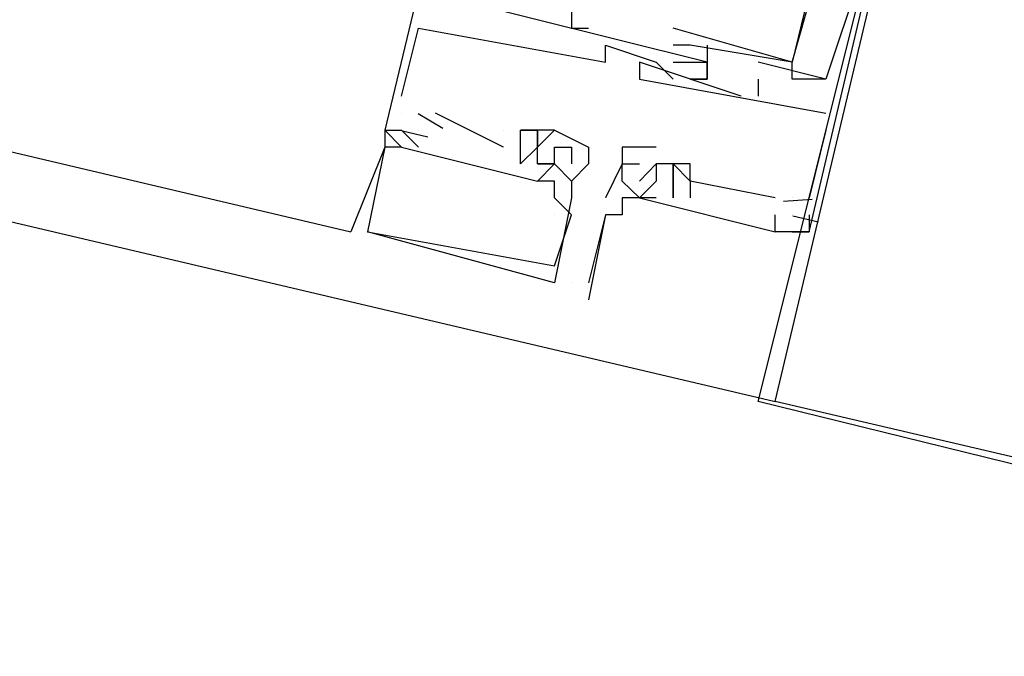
# Model space of a CAD drawing. Header units: feet. Extents: x -79 to 198, y -22 to 181.
# Tile 53 of 256: x 102.14 to 102.913, y 24.511 to 25.011. Entities that reach past the tile are written whole.
import ezdxf

# ---------------------------------------------------------------- set-up
doc = ezdxf.new("R2010")
doc.units = ezdxf.units.FT
doc.layers.add('A-LINEA', color=7, linetype='CONTINUOUS')

msp = doc.modelspace()

# ---------------------------------------------------------------- linework, layer by layer
at = {"layer": 'A-LINEA'}
for p, q in [((94.8133, 26.5778), (102.7333, 24.7111)), ((95.16, 26.5511), (102.4, 24.8444)), ((102.4533, 25.0044), (102.4533, 25.0044)), ((102.4533, 25.0044), (102.4533, 25.0044)), ((102.4533, 25.0044), (102.4533, 25.0044)), ((102.5733, 25.0044), (102.5733, 25.0044)), ((102.5733, 25.0044), (102.5733, 25.0044)), ((102.5733, 25.0044), (102.5733, 25.0044)), ((102.5867, 25.0044), (102.5867, 25.0044)), ((102.5867, 25.0044), (102.5867, 25.0044)), ((102.5867, 25.0044), (102.5867, 25.0044)), ((102.6533, 25.0044), (102.6533, 25.0044)), ((102.6533, 25.0044), (102.6533, 25.0044)), ((102.6533, 25.0044), (102.6533, 25.0044)), ((102.6, 24.9911), (102.6, 24.9911)), ((102.6, 24.9911), (102.6, 24.9911)), ((102.6, 24.9911), (102.6, 24.9911)), ((102.6533, 24.9911), (102.6533, 24.9911)), ((102.6533, 24.9911), (102.6533, 24.9911)), ((102.6533, 24.9911), (102.6533, 24.9911)), ((102.6667, 24.9911), (102.6667, 24.9911)), ((102.6667, 24.9911), (102.6667, 24.9911)), ((102.6667, 24.9911), (102.6667, 24.9911)), ((102.68, 24.9911), (102.68, 24.9911)), ((102.68, 24.9911), (102.68, 24.9911)), ((102.68, 24.9911), (102.68, 24.9911)), ((102.6, 24.9778), (102.6, 24.9778)), ((102.6, 24.9778), (102.6, 24.9778)), ((102.6, 24.9778), (102.6, 24.9778)), ((102.6267, 24.9778), (102.6267, 24.9778)), ((102.6267, 24.9778), (102.6267, 24.9778)), ((102.6267, 24.9778), (102.6267, 24.9778)), ((102.64, 24.9778), (102.64, 24.9778)), ((102.64, 24.9778), (102.64, 24.9778)), ((102.64, 24.9778), (102.64, 24.9778)), ((102.6533, 24.9778), (102.6533, 24.9778)), ((102.6533, 24.9778), (102.6533, 24.9778)), ((102.6533, 24.9778), (102.6533, 24.9778)), ((102.68, 24.9778), (102.68, 24.9778)), ((102.68, 24.9778), (102.68, 24.9778)), ((102.68, 24.9778), (102.68, 24.9778)), ((102.68, 24.9778), (102.68, 24.9778)), ((102.68, 24.9778), (102.68, 24.9778)), ((102.68, 24.9778), (102.68, 24.9778)), ((102.68, 24.9778), (102.68, 24.9778)), ((102.68, 24.9778), (102.68, 24.9778)), ((102.68, 24.9778), (102.68, 24.9778)), ((102.72, 24.9778), (102.72, 24.9778)), ((102.72, 24.9778), (102.72, 24.9778)), ((102.72, 24.9778), (102.72, 24.9778)), ((102.7467, 24.9778), (102.7467, 24.9778)), ((102.7467, 24.9778), (102.7467, 24.9778)), ((102.7467, 24.9778), (102.7467, 24.9778)), ((102.7467, 24.9778), (102.7467, 24.9778)), ((102.7467, 24.9778), (102.7467, 24.9778)), ((102.7467, 24.9778), (102.7467, 24.9778)), ((102.7467, 24.9778), (102.7467, 24.9778)), ((102.7467, 24.9778), (102.7467, 24.9778)), ((102.7467, 24.9778), (102.7467, 24.9778)), ((102.6267, 24.9644), (102.6267, 24.9644)), ((102.6267, 24.9644), (102.6267, 24.9644)), ((102.6267, 24.9644), (102.6267, 24.9644)), ((102.6533, 24.9644), (102.6533, 24.9644)), ((102.6533, 24.9644), (102.6533, 24.9644)), ((102.6533, 24.9644), (102.6533, 24.9644)), ((102.6667, 24.9644), (102.6667, 24.9644)), ((102.6667, 24.9644), (102.6667, 24.9644)), ((102.6667, 24.9644), (102.6667, 24.9644)), ((102.68, 24.9644), (102.68, 24.9644)), ((102.68, 24.9644), (102.68, 24.9644)), ((102.68, 24.9644), (102.68, 24.9644)), ((102.68, 24.9644), (102.68, 24.9644)), ((102.68, 24.9644), (102.68, 24.9644)), ((102.68, 24.9644), (102.68, 24.9644)), ((102.72, 24.9644), (102.72, 24.9511)), ((102.72, 24.9644), (102.72, 24.9644)), ((102.72, 24.9644), (102.72, 24.9511)), ((102.72, 24.9644), (102.72, 24.9644)), ((102.72, 24.9644), (102.72, 24.9511)), ((102.72, 24.9644), (102.72, 24.9644)), ((102.7733, 24.9644), (102.7467, 24.9644)), ((102.7467, 24.9644), (102.7467, 24.9644)), ((102.7467, 24.9644), (102.7467, 24.9644)), ((102.7733, 24.9644), (102.7467, 24.9644)), ((102.7467, 24.9644), (102.7467, 24.9644)), ((102.7467, 24.9644), (102.7467, 24.9644)), ((102.7733, 24.9644), (102.7467, 24.9644)), ((102.7467, 24.9644), (102.7467, 24.9644)), ((102.7467, 24.9644), (102.7467, 24.9644)), ((102.7733, 24.9644), (102.7733, 24.9644)), ((102.7733, 24.9644), (102.7733, 24.9644)), ((102.7733, 24.9644), (102.7733, 24.9644)), ((102.7733, 24.9644), (102.7733, 24.9644)), ((102.7733, 24.9644), (102.7733, 24.9644)), ((102.7733, 24.9644), (102.7733, 24.9644)), ((102.7733, 24.9644), (102.7733, 24.9644)), ((102.7733, 24.9644), (102.7733, 24.9644)), ((102.7733, 24.9644), (102.7733, 24.9644)), ((102.44, 24.9511), (102.44, 24.9511)), ((102.44, 24.9511), (102.44, 24.9511)), ((102.44, 24.9511), (102.44, 24.9511)), ((102.7067, 24.9511), (102.7067, 24.9511)), ((102.7067, 24.9511), (102.7067, 24.9511)), ((102.7067, 24.9511), (102.7067, 24.9511)), ((102.72, 24.9511), (102.72, 24.9511)), ((102.72, 24.9511), (102.72, 24.9511)), ((102.72, 24.9511), (102.72, 24.9511)), ((102.44, 24.9378), (102.44, 24.9378)), ((102.44, 24.9378), (102.44, 24.9378)), ((102.44, 24.9378), (102.44, 24.9378)), ((102.4724, 24.9256), (102.4529, 24.9372)), ((102.4724, 24.9256), (102.4529, 24.9372)), ((102.4724, 24.9256), (102.4529, 24.9372)), ((102.52, 24.9111), (102.4667, 24.9378)), ((102.4667, 24.9378), (102.4667, 24.9378)), ((102.52, 24.9111), (102.4667, 24.9378)), ((102.4667, 24.9378), (102.4667, 24.9378)), ((102.52, 24.9111), (102.4667, 24.9378)), ((102.4667, 24.9378), (102.4667, 24.9378)), ((102.7733, 24.9378), (102.7733, 24.9378)), ((102.7733, 24.9378), (102.7733, 24.9378)), ((102.7733, 24.9378), (102.7733, 24.9378)), ((102.4267, 24.9244), (102.4267, 24.9244)), ((102.4267, 24.9244), (102.4267, 24.9244)), ((102.4267, 24.9244), (102.4267, 24.9244)), ((102.4267, 24.9244), (102.4267, 24.9244)), ((102.4267, 24.9244), (102.4267, 24.9244)), ((102.4267, 24.9244), (102.4267, 24.9244)), ((102.4267, 24.9244), (102.4267, 24.9244)), ((102.4267, 24.9244), (102.4267, 24.9244)), ((102.4267, 24.9244), (102.4267, 24.9244)), ((102.44, 24.9244), (102.4533, 24.9111)), ((102.44, 24.9244), (102.44, 24.9244)), ((102.44, 24.9244), (102.44, 24.9244)), ((102.44, 24.9244), (102.44, 24.9244)), ((102.44, 24.9244), (102.4533, 24.9111)), ((102.44, 24.9244), (102.44, 24.9244)), ((102.44, 24.9244), (102.44, 24.9244)), ((102.44, 24.9244), (102.44, 24.9244)), ((102.44, 24.9244), (102.4533, 24.9111)), ((102.44, 24.9244), (102.44, 24.9244)), ((102.44, 24.9244), (102.44, 24.9244)), ((102.44, 24.9244), (102.44, 24.9244)), ((102.4606, 24.9188), (102.4406, 24.9235)), ((102.4606, 24.9188), (102.4406, 24.9235)), ((102.4606, 24.9188), (102.4406, 24.9235)), ((102.4533, 24.9244), (102.4533, 24.9244)), ((102.4533, 24.9244), (102.4533, 24.9244)), ((102.4533, 24.9244), (102.4533, 24.9244)), ((102.4533, 24.9244), (102.4533, 24.9244)), ((102.4533, 24.9244), (102.4533, 24.9244)), ((102.4533, 24.9244), (102.4533, 24.9244)), ((102.52, 24.9244), (102.52, 24.9244)), ((102.52, 24.9244), (102.52, 24.9244)), ((102.52, 24.9244), (102.52, 24.9244)), ((102.52, 24.9244), (102.52, 24.9244)), ((102.52, 24.9244), (102.52, 24.9244)), ((102.52, 24.9244), (102.52, 24.9244)), ((102.5333, 24.9244), (102.5333, 24.9244)), ((102.5333, 24.9244), (102.5333, 24.9244)), ((102.5333, 24.9244), (102.5333, 24.9244)), ((102.5333, 24.9244), (102.5333, 24.9244)), ((102.5333, 24.9244), (102.5333, 24.9244)), ((102.5333, 24.9244), (102.5333, 24.9244)), ((102.5467, 24.9244), (102.5467, 24.9244)), ((102.5467, 24.9244), (102.5467, 24.9244)), ((102.5467, 24.9244), (102.5467, 24.9244)), ((102.5467, 24.9244), (102.5467, 24.9244)), ((102.5467, 24.9244), (102.5467, 24.9244)), ((102.5467, 24.9244), (102.5467, 24.9244)), ((102.56, 24.9244), (102.56, 24.9244)), ((102.56, 24.9244), (102.56, 24.9244)), ((102.56, 24.9244), (102.56, 24.9244)), ((102.56, 24.9244), (102.56, 24.9244)), ((102.56, 24.9244), (102.56, 24.9244)), ((102.56, 24.9244), (102.56, 24.9244)), ((102.7733, 24.9244), (102.76, 24.8711)), ((102.7733, 24.9244), (102.76, 24.8711)), ((102.7733, 24.9244), (102.76, 24.8711)), ((102.7733, 24.9244), (102.7733, 24.9244)), ((102.7733, 24.9244), (102.7733, 24.9244)), ((102.7733, 24.9244), (102.7733, 24.9244)), ((102.4267, 24.9111), (102.4, 24.8444)), ((102.4267, 24.9111), (102.4, 24.8444)), ((102.4267, 24.9111), (102.4, 24.8444)), ((102.4267, 24.9111), (102.4267, 24.9111)), ((102.4267, 24.9111), (102.4267, 24.9111)), ((102.4267, 24.9111), (102.4267, 24.9111)), ((102.4267, 24.9111), (102.4267, 24.9111)), ((102.4267, 24.9111), (102.4267, 24.9111)), ((102.4267, 24.9111), (102.4267, 24.9111)), ((102.4267, 24.9111), (102.4267, 24.9111)), ((102.4267, 24.9111), (102.4267, 24.9111)), ((102.4267, 24.9111), (102.4267, 24.9111)), ((102.44, 24.9111), (102.44, 24.9111)), ((102.44, 24.9111), (102.44, 24.9111)), ((102.44, 24.9111), (102.44, 24.9111)), ((102.44, 24.9111), (102.44, 24.9111)), ((102.44, 24.9111), (102.44, 24.9111)), ((102.44, 24.9111), (102.44, 24.9111)), ((102.44, 24.9111), (102.44, 24.9111)), ((102.44, 24.9111), (102.44, 24.9111)), ((102.44, 24.9111), (102.44, 24.9111)), ((102.4533, 24.9111), (102.4533, 24.9111)), ((102.4533, 24.9111), (102.4533, 24.9111)), ((102.4533, 24.9111), (102.4533, 24.9111)), ((102.4533, 24.9111), (102.4533, 24.9111)), ((102.4533, 24.9111), (102.4533, 24.9111)), ((102.4533, 24.9111), (102.4533, 24.9111)), ((102.52, 24.9111), (102.52, 24.9111)), ((102.52, 24.9111), (102.52, 24.9111)), ((102.52, 24.9111), (102.52, 24.9111)), ((102.5333, 24.9111), (102.5333, 24.9111)), ((102.5333, 24.9111), (102.5333, 24.9111)), ((102.5333, 24.9111), (102.5333, 24.9111)), ((102.5467, 24.9111), (102.5467, 24.9111)), ((102.5467, 24.9111), (102.5467, 24.9111)), ((102.5467, 24.9111), (102.5467, 24.9111)), ((102.5467, 24.9111), (102.5467, 24.9111)), ((102.5467, 24.9111), (102.5467, 24.9111)), ((102.5467, 24.9111), (102.5467, 24.9111)), ((102.5467, 24.9111), (102.5467, 24.9111)), ((102.5467, 24.9111), (102.5467, 24.9111)), ((102.5467, 24.9111), (102.5467, 24.9111)), ((102.56, 24.9111), (102.56, 24.9111)), ((102.56, 24.9111), (102.56, 24.9111)), ((102.56, 24.9111), (102.56, 24.9111)), ((102.56, 24.9111), (102.56, 24.9111)), ((102.56, 24.9111), (102.56, 24.9111)), ((102.56, 24.9111), (102.56, 24.9111)), ((102.5733, 24.9111), (102.5733, 24.9111)), ((102.5733, 24.9111), (102.5733, 24.9111)), ((102.5733, 24.9111), (102.5733, 24.9111)), ((102.5867, 24.9111), (102.5867, 24.9111)), ((102.5867, 24.9111), (102.5867, 24.9111)), ((102.5867, 24.9111), (102.5867, 24.9111)), ((102.6133, 24.9111), (102.6133, 24.9111)), ((102.64, 24.9111), (102.64, 24.9111)), ((102.5333, 24.8978), (102.5333, 24.8978)), ((102.5333, 24.8978), (102.5333, 24.8978)), ((102.5333, 24.8978), (102.5333, 24.8978)), ((102.5467, 24.8978), (102.5467, 24.8978)), ((102.5467, 24.8978), (102.5467, 24.8978)), ((102.5467, 24.8978), (102.5467, 24.8978)), ((102.5467, 24.8978), (102.5467, 24.8978)), ((102.5467, 24.8978), (102.5467, 24.8978)), ((102.5467, 24.8978), (102.5467, 24.8978)), ((102.56, 24.8978), (102.56, 24.8978)), ((102.56, 24.8978), (102.56, 24.8978)), ((102.56, 24.8978), (102.56, 24.8978)), ((102.56, 24.8978), (102.56, 24.8978)), ((102.56, 24.8978), (102.56, 24.8978)), ((102.56, 24.8978), (102.56, 24.8978)), ((102.56, 24.8978), (102.56, 24.8978)), ((102.56, 24.8978), (102.56, 24.8978)), ((102.56, 24.8978), (102.56, 24.8978)), ((102.56, 24.8978), (102.56, 24.8978)), ((102.56, 24.8978), (102.56, 24.8978)), ((102.56, 24.8978), (102.56, 24.8978)), ((102.5733, 24.8978), (102.5733, 24.8978)), ((102.5733, 24.8978), (102.5733, 24.8978)), ((102.5733, 24.8978), (102.5733, 24.8978)), ((102.5867, 24.8978), (102.5867, 24.8978)), ((102.5867, 24.8978), (102.5867, 24.8978)), ((102.5867, 24.8978), (102.5867, 24.8978)), ((102.6133, 24.8978), (102.6133, 24.8978)), ((102.6133, 24.8978), (102.6133, 24.8978)), ((102.64, 24.8978), (102.6267, 24.8844)), ((102.6267, 24.8978), (102.6267, 24.8978)), ((102.64, 24.8978), (102.64, 24.8978)), ((102.64, 24.8978), (102.64, 24.8978)), ((102.64, 24.8978), (102.64, 24.8978)), ((102.64, 24.8978), (102.64, 24.8978)), ((102.64, 24.8978), (102.64, 24.8978)), ((102.6533, 24.8978), (102.6533, 24.8978)), ((102.6533, 24.8978), (102.6533, 24.8978)), ((102.6533, 24.8978), (102.6533, 24.8978)), ((102.6533, 24.8978), (102.6533, 24.8978)), ((102.6533, 24.8978), (102.6533, 24.8978)), ((102.6533, 24.8978), (102.6533, 24.8978)), ((102.6667, 24.8978), (102.6667, 24.8978)), ((102.6667, 24.8978), (102.6667, 24.8978)), ((102.6667, 24.8978), (102.6667, 24.8978)), ((102.5467, 24.8844), (102.5467, 24.8844)), ((102.5467, 24.8844), (102.5467, 24.8844)), ((102.5467, 24.8844), (102.5467, 24.8844)), ((102.5467, 24.8844), (102.5467, 24.8844)), ((102.5467, 24.8844), (102.5467, 24.8844)), ((102.5467, 24.8844), (102.5467, 24.8844)), ((102.56, 24.8844), (102.56, 24.8844)), ((102.56, 24.8844), (102.56, 24.8844)), ((102.56, 24.8844), (102.56, 24.8844)), ((102.5733, 24.8844), (102.5733, 24.8844)), ((102.5733, 24.8844), (102.5733, 24.8844)), ((102.5733, 24.8844), (102.5733, 24.8844)), ((102.5733, 24.8844), (102.5733, 24.8844)), ((102.5733, 24.8844), (102.5733, 24.8844)), ((102.5733, 24.8844), (102.5733, 24.8844)), ((102.6133, 24.8844), (102.6133, 24.8844)), ((102.6267, 24.8844), (102.6267, 24.8844)), ((102.64, 24.8844), (102.64, 24.8844)), ((102.64, 24.8844), (102.64, 24.8844)), ((102.64, 24.8844), (102.64, 24.8844)), ((102.64, 24.8844), (102.64, 24.8844)), ((102.64, 24.8844), (102.64, 24.8844)), ((102.64, 24.8844), (102.64, 24.8844)), ((102.64, 24.8844), (102.64, 24.8844)), ((102.6533, 24.8844), (102.6533, 24.8844)), ((102.6533, 24.8844), (102.6533, 24.8844)), ((102.6533, 24.8844), (102.6533, 24.8844)), ((102.6533, 24.8844), (102.6533, 24.8844)), ((102.6533, 24.8844), (102.6533, 24.8844)), ((102.6533, 24.8844), (102.6533, 24.8844)), ((102.6533, 24.8844), (102.6533, 24.8844)), ((102.6533, 24.8844), (102.6533, 24.8844)), ((102.6533, 24.8844), (102.6533, 24.8844)), ((102.6533, 24.8844), (102.6533, 24.8844)), ((102.6533, 24.8844), (102.6533, 24.8844)), ((102.6533, 24.8844), (102.6533, 24.8844)), ((102.6667, 24.8844), (102.6667, 24.8844)), ((102.6667, 24.8844), (102.6667, 24.8844)), ((102.6667, 24.8844), (102.6667, 24.8844)), ((102.6667, 24.8844), (102.6667, 24.8844)), ((102.6667, 24.8844), (102.6667, 24.8844)), ((102.6667, 24.8844), (102.6667, 24.8844)), ((102.56, 24.8711), (102.56, 24.8711)), ((102.56, 24.8711), (102.56, 24.8711)), ((102.56, 24.8711), (102.56, 24.8711)), ((102.5733, 24.8711), (102.5733, 24.8711)), ((102.5733, 24.8711), (102.5733, 24.8711)), ((102.5733, 24.8711), (102.5733, 24.8711)), ((102.6, 24.8711), (102.6, 24.8711)), ((102.6, 24.8711), (102.6, 24.8711)), ((102.6, 24.8711), (102.6, 24.8711)), ((102.6133, 24.8711), (102.6133, 24.8711)), ((102.6133, 24.8711), (102.6133, 24.8711)), ((102.6133, 24.8711), (102.6133, 24.8711)), ((102.6267, 24.8711), (102.6267, 24.8711)), ((102.6267, 24.8711), (102.6267, 24.8711)), ((102.6267, 24.8711), (102.6267, 24.8711)), ((102.6267, 24.8711), (102.6267, 24.8711)), ((102.6267, 24.8711), (102.6267, 24.8711)), ((102.64, 24.8711), (102.64, 24.8711)), ((102.64, 24.8711), (102.64, 24.8711)), ((102.64, 24.8711), (102.64, 24.8711)), ((102.6533, 24.8711), (102.6533, 24.8711)), ((102.6533, 24.8711), (102.6533, 24.8711)), ((102.6533, 24.8711), (102.6533, 24.8711)), ((102.6533, 24.8711), (102.6533, 24.8711)), ((102.6533, 24.8711), (102.6533, 24.8711)), ((102.6533, 24.8711), (102.6533, 24.8711)), ((102.6533, 24.8711), (102.6533, 24.8711)), ((102.6533, 24.8711), (102.6533, 24.8711)), ((102.6533, 24.8711), (102.6533, 24.8711)), ((102.6667, 24.8711), (102.6667, 24.8711)), ((102.6667, 24.8711), (102.6667, 24.8711)), ((102.6667, 24.8711), (102.6667, 24.8711)), ((102.7333, 24.8711), (102.7333, 24.8711)), ((102.7333, 24.8711), (102.7333, 24.8711)), ((102.7333, 24.8711), (102.7333, 24.8711)), ((102.7467, 24.8711), (102.7467, 24.8711)), ((102.7467, 24.8711), (102.7467, 24.8711)), ((102.7467, 24.8711), (102.7467, 24.8711)), ((102.76, 24.8711), (102.76, 24.8711)), ((102.76, 24.8711), (102.76, 24.8711)), ((102.76, 24.8711), (102.76, 24.8711)), ((102.7624, 24.8698), (102.7398, 24.8682)), ((102.7624, 24.8698), (102.7398, 24.8682)), ((102.7624, 24.8698), (102.7398, 24.8682)), ((102.56, 24.8578), (102.56, 24.8578)), ((102.56, 24.8578), (102.56, 24.8578)), ((102.56, 24.8578), (102.56, 24.8578)), ((102.5733, 24.8578), (102.5733, 24.8578)), ((102.5733, 24.8578), (102.5733, 24.8578)), ((102.5733, 24.8578), (102.5733, 24.8578)), ((102.6, 24.8578), (102.6, 24.8578)), ((102.6, 24.8578), (102.6, 24.8578)), ((102.6, 24.8578), (102.6, 24.8578)), ((102.6133, 24.8578), (102.6133, 24.8578)), ((102.6133, 24.8578), (102.6133, 24.8578)), ((102.6133, 24.8578), (102.6133, 24.8578)), ((102.7333, 24.8578), (102.7333, 24.8578)), ((102.7333, 24.8578), (102.7333, 24.8578)), ((102.7333, 24.8578), (102.7333, 24.8578)), ((102.7467, 24.8578), (102.7467, 24.8578)), ((102.7467, 24.8578), (102.7467, 24.8578)), ((102.7467, 24.8578), (102.7467, 24.8578)), ((102.7467, 24.8578), (102.7467, 24.8578)), ((102.7467, 24.8578), (102.7467, 24.8578)), ((102.7467, 24.8578), (102.7467, 24.8578)), ((102.7673, 24.8521), (102.7473, 24.8568)), ((102.7673, 24.8521), (102.7473, 24.8568)), ((102.7673, 24.8521), (102.7473, 24.8568)), ((102.76, 24.8578), (102.76, 24.8578)), ((102.76, 24.8578), (102.76, 24.8578)), ((102.76, 24.8578), (102.76, 24.8578)), ((102.4, 24.8444), (102.4, 24.8444)), ((102.4, 24.8444), (102.4, 24.8444)), ((102.4, 24.8444), (102.4, 24.8444)), ((102.4133, 24.8444), (102.4133, 24.8444)), ((102.4133, 24.8444), (102.4133, 24.8444)), ((102.4133, 24.8444), (102.4133, 24.8444)), ((102.4133, 24.8444), (102.4133, 24.8444)), ((102.4133, 24.8444), (102.4133, 24.8444)), ((102.4133, 24.8444), (102.4133, 24.8444)), ((102.7333, 24.8444), (102.7333, 24.8444)), ((102.7333, 24.8444), (102.7333, 24.8444)), ((102.7333, 24.8444), (102.7333, 24.8444)), ((102.7333, 24.8444), (102.7333, 24.8444)), ((102.7333, 24.8444), (102.7333, 24.8444)), ((102.7333, 24.8444), (102.7333, 24.8444)), ((102.7467, 24.8444), (102.7467, 24.8444)), ((102.7467, 24.8444), (102.7467, 24.8444)), ((102.7467, 24.8444), (102.7467, 24.8444)), ((102.7467, 24.8444), (102.7467, 24.8444)), ((102.7467, 24.8444), (102.7467, 24.8444)), ((102.7467, 24.8444), (102.7467, 24.8444)), ((102.76, 24.8444), (102.76, 24.8444)), ((102.76, 24.8444), (102.76, 24.8444)), ((102.76, 24.8444), (102.76, 24.8444)), ((102.76, 24.8444), (102.76, 24.8444)), ((102.76, 24.8444), (102.76, 24.8444)), ((102.76, 24.8444), (102.76, 24.8444)), ((102.56, 24.8178), (102.56, 24.8178)), ((102.56, 24.8178), (102.56, 24.8178)), ((102.56, 24.8178), (102.56, 24.8178)), ((102.56, 24.8044), (102.56, 24.8044)), ((102.56, 24.8044), (102.56, 24.8044)), ((102.56, 24.8044), (102.56, 24.8044)), ((102.5733, 24.8044), (102.5733, 24.8044)), ((102.5867, 24.8044), (102.5867, 24.8044)), ((102.5867, 24.7911), (102.5867, 24.7911))]:
    msp.add_line(p, q, dxfattribs=at)
for points in [[(102.8133, 25.4978), (102.8133, 25.5244), (102.7333, 25.5378), (102.7333, 25.5644), (102.5867, 25.5911), (102.4267, 24.9244), (102.4267, 24.9111)], [(102.8133, 25.4978), (102.8133, 25.5244), (102.7333, 25.5378), (102.7333, 25.5644), (102.5867, 25.5911), (102.4267, 24.9244), (102.4267, 24.9111)], [(102.8133, 25.4978), (102.8133, 25.5244), (102.7333, 25.5378), (102.7333, 25.5644), (102.5867, 25.5911), (102.4267, 24.9244), (102.4267, 24.9111)], [(102.76, 24.8578), (102.76, 24.8444), (102.7467, 24.8444), (102.76, 24.8444), (102.92, 25.5244), (102.76, 25.5511), (102.76, 25.5378), (102.7733, 25.5378), (102.76, 25.5378), (102.7733, 25.5378), (102.8, 25.5378), (102.8, 25.5244), (102.7867, 25.5378)], [(102.76, 24.8578), (102.76, 24.8444), (102.7467, 24.8444), (102.76, 24.8444), (102.92, 25.5244), (102.76, 25.5511), (102.76, 25.5378), (102.7733, 25.5378), (102.76, 25.5378), (102.7733, 25.5378), (102.8, 25.5378), (102.8, 25.5244), (102.7867, 25.5378)], [(102.76, 24.8578), (102.76, 24.8444), (102.7467, 24.8444), (102.76, 24.8444), (102.92, 25.5244), (102.76, 25.5511), (102.76, 25.5378), (102.7733, 25.5378), (102.76, 25.5378), (102.7733, 25.5378), (102.8, 25.5378), (102.8, 25.5244), (102.7867, 25.5378)], [(102.92, 25.5111), (103.7333, 25.3244), (103.5333, 24.5111), (102.72, 24.7111), (102.92, 25.5111)], [(102.92, 25.4978), (103.72, 25.3111), (103.5333, 24.5244), (102.7333, 24.7111), (102.92, 25.4978)], [(102.7467, 24.9778), (102.7733, 25.0711), (102.7867, 25.0578), (102.7867, 25.0711), (102.7733, 25.0711), (102.8667, 25.4711), (102.88, 25.4711), (102.8933, 25.4978), (102.9067, 25.4978)], [(102.7467, 24.9778), (102.7733, 25.0711), (102.7867, 25.0578), (102.7867, 25.0711), (102.7733, 25.0711), (102.8667, 25.4711), (102.88, 25.4711), (102.8933, 25.4978), (102.9067, 25.4978)], [(102.7467, 24.9778), (102.7733, 25.0711), (102.7867, 25.0578), (102.7867, 25.0711), (102.7733, 25.0711), (102.8667, 25.4711), (102.88, 25.4711), (102.8933, 25.4978), (102.9067, 25.4978)], [(102.8667, 25.4711), (102.7467, 24.9778), (102.6533, 25.0044)], [(102.8667, 25.4711), (102.7467, 24.9778), (102.6533, 25.0044)], [(102.8667, 25.4711), (102.7467, 24.9778), (102.6533, 25.0044)], [(102.68, 24.9911), (102.68, 24.9911), (102.68, 24.9778), (102.4667, 25.0311), (102.48, 25.1111), (102.5067, 25.1111), (102.5067, 25.1244), (102.48, 25.1244)], [(102.68, 24.9911), (102.68, 24.9911), (102.68, 24.9778), (102.4667, 25.0311), (102.48, 25.1111), (102.5067, 25.1111), (102.5067, 25.1244), (102.48, 25.1244)], [(102.68, 24.9911), (102.68, 24.9911), (102.68, 24.9778), (102.4667, 25.0311), (102.48, 25.1111), (102.5067, 25.1111), (102.5067, 25.1244), (102.48, 25.1244)], [(102.7733, 25.0578), (102.7733, 25.0444), (102.8, 25.0444), (102.7733, 24.9644), (102.72, 24.9778)], [(102.7733, 25.0578), (102.7733, 25.0444), (102.8, 25.0444), (102.7733, 24.9644), (102.72, 24.9778)], [(102.7733, 25.0578), (102.7733, 25.0444), (102.8, 25.0444), (102.7733, 24.9644), (102.72, 24.9778)], [(102.4933, 25.0311), (102.4667, 25.0311), (102.4933, 25.0311), (102.5067, 25.0311), (102.5733, 25.0178), (102.5733, 25.0044), (102.5867, 25.0044)], [(102.4933, 25.0311), (102.4667, 25.0311), (102.4933, 25.0311), (102.5067, 25.0311), (102.5733, 25.0178), (102.5733, 25.0044), (102.5867, 25.0044)], [(102.4933, 25.0311), (102.4667, 25.0311), (102.4933, 25.0311), (102.5067, 25.0311), (102.5733, 25.0178), (102.5733, 25.0044), (102.5867, 25.0044)], [(102.44, 24.9511), (102.4533, 25.0044), (102.6, 24.9778), (102.6, 24.9911), (102.64, 24.9778), (102.6533, 24.9644)], [(102.44, 24.9511), (102.4533, 25.0044), (102.6, 24.9778), (102.6, 24.9911), (102.64, 24.9778), (102.6533, 24.9644)], [(102.44, 24.9511), (102.4533, 25.0044), (102.6, 24.9778), (102.6, 24.9911), (102.64, 24.9778), (102.6533, 24.9644)], [(102.7733, 24.9644), (102.7467, 24.9644), (102.7467, 24.9778), (102.6667, 24.9911), (102.6533, 24.9911), (102.6533, 24.9911)], [(102.7733, 24.9644), (102.7467, 24.9644), (102.7467, 24.9778), (102.6667, 24.9911), (102.6533, 24.9911), (102.6533, 24.9911)], [(102.7733, 24.9644), (102.7467, 24.9644), (102.7467, 24.9778), (102.6667, 24.9911), (102.6533, 24.9911), (102.6533, 24.9911)], [(102.7067, 24.9511), (102.6267, 24.9778), (102.6267, 24.9644), (102.7733, 24.9378)], [(102.7067, 24.9511), (102.6267, 24.9778), (102.6267, 24.9644), (102.7733, 24.9378)], [(102.7067, 24.9511), (102.6267, 24.9778), (102.6267, 24.9644), (102.7733, 24.9378)], [(102.6533, 24.9778), (102.68, 24.9778), (102.68, 24.9644), (102.6667, 24.9644), (102.68, 24.9644), (102.68, 24.9778)], [(102.6533, 24.9778), (102.68, 24.9778), (102.68, 24.9644), (102.6667, 24.9644), (102.68, 24.9644), (102.68, 24.9778)], [(102.6533, 24.9778), (102.68, 24.9778), (102.68, 24.9644), (102.6667, 24.9644), (102.68, 24.9644), (102.68, 24.9778)], [(102.4267, 24.9244), (102.44, 24.9111), (102.4267, 24.9111), (102.4133, 24.8444), (102.4133, 24.8444), (102.56, 24.8178), (102.56, 24.8178), (102.5733, 24.8578)], [(102.56, 24.9244), (102.56, 24.9244), (102.5867, 24.9111), (102.5867, 24.8978), (102.5733, 24.8844), (102.5733, 24.8711), (102.56, 24.8044), (102.4133, 24.8444), (102.4133, 24.8444)], [(102.4267, 24.9244), (102.44, 24.9111), (102.4267, 24.9111), (102.4133, 24.8444), (102.4133, 24.8444), (102.56, 24.8178), (102.56, 24.8178), (102.5733, 24.8578)], [(102.56, 24.9244), (102.56, 24.9244), (102.5867, 24.9111), (102.5867, 24.8978), (102.5733, 24.8844), (102.5733, 24.8711), (102.56, 24.8044), (102.4133, 24.8444), (102.4133, 24.8444)], [(102.4267, 24.9244), (102.44, 24.9111), (102.4267, 24.9111), (102.4133, 24.8444), (102.4133, 24.8444), (102.56, 24.8178), (102.56, 24.8178), (102.5733, 24.8578)], [(102.56, 24.9244), (102.56, 24.9244), (102.5867, 24.9111), (102.5867, 24.8978), (102.5733, 24.8844), (102.5733, 24.8711), (102.56, 24.8044), (102.4133, 24.8444), (102.4133, 24.8444)], [(102.4267, 24.9244), (102.4267, 24.9244), (102.44, 24.9244), (102.44, 24.9244)], [(102.4267, 24.9244), (102.4267, 24.9244), (102.44, 24.9244), (102.44, 24.9244)], [(102.4267, 24.9244), (102.4267, 24.9244), (102.44, 24.9244), (102.44, 24.9244)], [(102.44, 24.9111), (102.5467, 24.8844), (102.56, 24.8978), (102.5467, 24.8978), (102.5467, 24.9111), (102.5333, 24.8978), (102.5333, 24.9111), (102.5333, 24.9244), (102.5467, 24.9244), (102.5467, 24.9111), (102.5467, 24.9244)], [(102.44, 24.9111), (102.5467, 24.8844), (102.56, 24.8978), (102.5467, 24.8978), (102.5467, 24.9111), (102.5333, 24.8978), (102.5333, 24.9111), (102.5333, 24.9244), (102.5467, 24.9244), (102.5467, 24.9111), (102.5467, 24.9244)], [(102.44, 24.9111), (102.5467, 24.8844), (102.56, 24.8978), (102.5467, 24.8978), (102.5467, 24.9111), (102.5333, 24.8978), (102.5333, 24.9111), (102.5333, 24.9244), (102.5467, 24.9244), (102.5467, 24.9111), (102.5467, 24.9244)], [(102.5467, 24.9111), (102.56, 24.9244), (102.5333, 24.9244)], [(102.5467, 24.9111), (102.56, 24.9244), (102.5333, 24.9244)], [(102.5467, 24.9111), (102.56, 24.9244), (102.5333, 24.9244)], [(102.56, 24.8844), (102.5467, 24.8844), (102.56, 24.8978), (102.5467, 24.8978), (102.5467, 24.8978), (102.56, 24.8978), (102.56, 24.9111), (102.56, 24.9111), (102.56, 24.9111)], [(102.56, 24.8844), (102.5467, 24.8844), (102.56, 24.8978), (102.5467, 24.8978), (102.5467, 24.8978), (102.56, 24.8978), (102.56, 24.9111), (102.56, 24.9111), (102.56, 24.9111)], [(102.56, 24.8844), (102.5467, 24.8844), (102.56, 24.8978), (102.5467, 24.8978), (102.5467, 24.8978), (102.56, 24.8978), (102.56, 24.9111), (102.56, 24.9111), (102.56, 24.9111)], [(102.5733, 24.8844), (102.56, 24.8978), (102.56, 24.9111), (102.5733, 24.9111), (102.5733, 24.8978)], [(102.5733, 24.8844), (102.56, 24.8978), (102.56, 24.9111), (102.5733, 24.9111), (102.5733, 24.8978)], [(102.5733, 24.8844), (102.56, 24.8978), (102.56, 24.9111), (102.5733, 24.9111), (102.5733, 24.8978)], [(102.64, 24.9111), (102.6133, 24.9111), (102.6133, 24.8978), (102.6, 24.8711)], [(102.6267, 24.8711), (102.6133, 24.8844), (102.6133, 24.8978), (102.6267, 24.8978)], [(102.64, 24.8978), (102.64, 24.8978), (102.64, 24.8978), (102.64, 24.8978), (102.64, 24.8978), (102.64, 24.8844), (102.64, 24.8844), (102.6267, 24.8711), (102.6133, 24.8711), (102.6133, 24.8711), (102.6133, 24.8578)], [(102.7333, 24.8711), (102.6667, 24.8844), (102.6667, 24.8978), (102.64, 24.8978)], [(102.7333, 24.8711), (102.6667, 24.8844), (102.6667, 24.8978), (102.64, 24.8978)], [(102.7333, 24.8711), (102.6667, 24.8844), (102.6667, 24.8978), (102.64, 24.8978)], [(102.6533, 24.8844), (102.6533, 24.8978), (102.6533, 24.8844)], [(102.6533, 24.8978), (102.6667, 24.8844), (102.6667, 24.8711)], [(102.6533, 24.8844), (102.6533, 24.8978), (102.6533, 24.8844)], [(102.6533, 24.8978), (102.6667, 24.8844), (102.6667, 24.8711)], [(102.6533, 24.8844), (102.6533, 24.8978), (102.6533, 24.8844)], [(102.6533, 24.8978), (102.6667, 24.8844), (102.6667, 24.8711)], [(102.5733, 24.8578), (102.56, 24.8711), (102.56, 24.8711), (102.56, 24.8844), (102.56, 24.8844)], [(102.5733, 24.8578), (102.56, 24.8711), (102.56, 24.8711), (102.56, 24.8844), (102.56, 24.8844)], [(102.5733, 24.8578), (102.56, 24.8711), (102.56, 24.8711), (102.56, 24.8844), (102.56, 24.8844)], [(102.6533, 24.8844), (102.6533, 24.8844), (102.6533, 24.8844), (102.6533, 24.8711), (102.6533, 24.8844), (102.6533, 24.8711)], [(102.6533, 24.8844), (102.6533, 24.8844), (102.6533, 24.8844), (102.6533, 24.8711), (102.6533, 24.8844), (102.6533, 24.8711)], [(102.6533, 24.8844), (102.6533, 24.8844), (102.6533, 24.8844), (102.6533, 24.8711), (102.6533, 24.8844), (102.6533, 24.8711)], [(102.6133, 24.8711), (102.6133, 24.8578), (102.6, 24.8578), (102.5867, 24.8044)], [(102.64, 24.8711), (102.64, 24.8711), (102.6267, 24.8711), (102.7333, 24.8444)], [(102.64, 24.8711), (102.64, 24.8711), (102.6267, 24.8711), (102.7333, 24.8444)], [(102.64, 24.8711), (102.64, 24.8711), (102.6267, 24.8711), (102.7333, 24.8444)], [(102.6, 24.8578), (102.5867, 24.7911), (102.5867, 24.7911), (102.5867, 24.7911)], [(102.6133, 24.8578), (102.6133, 24.8578), (102.6133, 24.8578), (102.6133, 24.8578)], [(102.7467, 24.8444), (102.7333, 24.8444), (102.7333, 24.8578)], [(102.7467, 24.8444), (102.7333, 24.8444), (102.7333, 24.8578)], [(102.7467, 24.8444), (102.7333, 24.8444), (102.7333, 24.8578)]]:
    msp.add_lwpolyline(points, dxfattribs=at)

doc.saveas('drawing.dxf')
